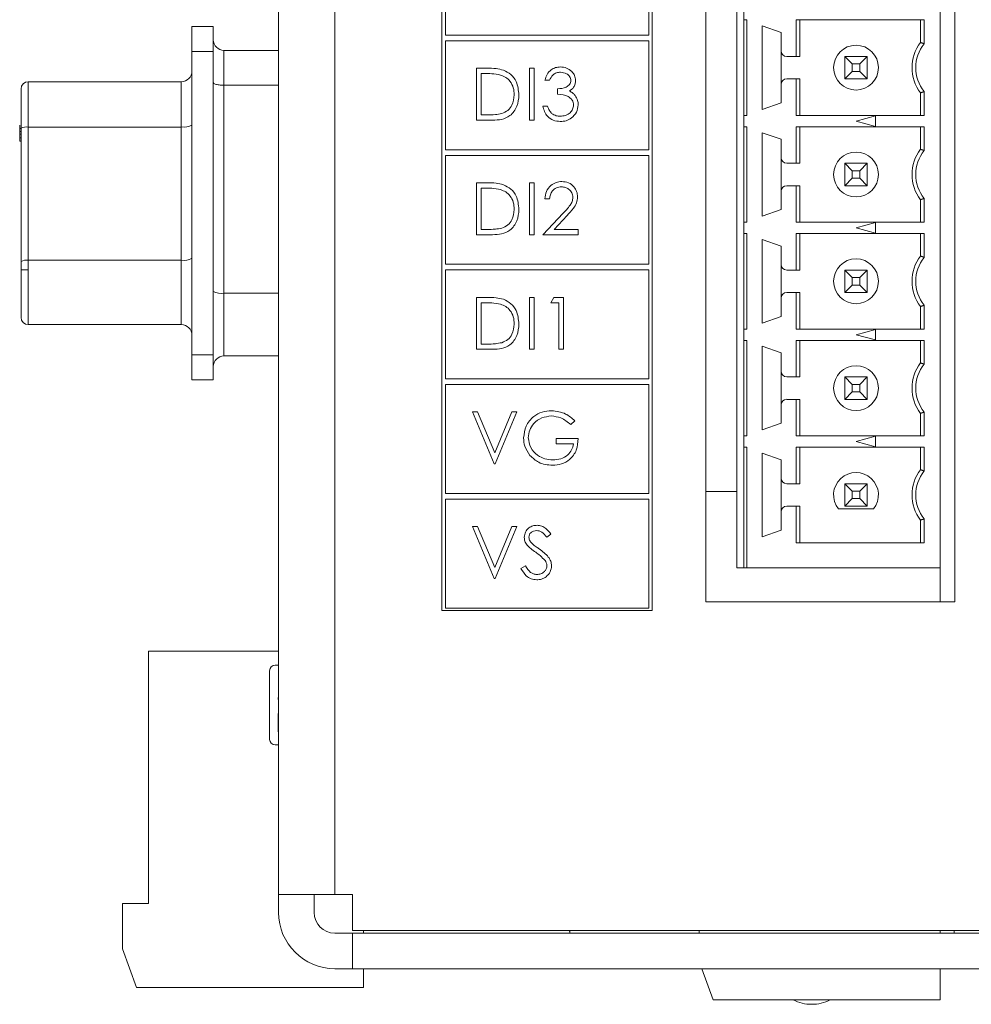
# Model space of a CAD drawing. Header units: inches. Extents: x 0.2 to 16.3, y 0.2 to 11.5.
# Tile 58 of 65: x 12.8 to 14.2, y 6.2 to 7.6. Entities that reach past the tile are written whole.
import ezdxf

# ---------------------------------------------------------------- set-up
doc = ezdxf.new("R2010")
doc.units = ezdxf.units.IN
doc.header["$MEASUREMENT"] = 0

msp = doc.modelspace()

# ---------------------------------------------------------------- linework, layer by layer
at = {"color": 7, "linetype": 'Continuous', "lineweight": 15}
for p, q in [((13.209, 6.3452), (13.209, 10.2612)), ((13.288, 10.2612), (13.288, 6.3452)), ((13.809, 6.7562), (13.809, 9.6612)), ((14.159, 9.6612), (14.159, 6.7562)), ((13.4383, 8.3537), (13.4383, 6.7442)), ((13.734, 6.7442), (13.734, 8.3537)), ((13.8529, 8.3589), (13.8529, 6.8041)), ((14.1383, 8.3589), (14.1383, 6.8041)), ((13.4433, 7.7051), (13.4433, 7.5522)), ((13.729, 7.5522), (13.729, 7.7051)), ((13.8627, 7.5894), (13.8627, 7.5736)), ((13.0873, 7.5292), (13.0873, 7.5642)), ((13.0873, 7.5642), (13.1173, 7.5642)), ((13.1173, 7.5292), (13.1173, 7.5642)), ((13.8627, 7.5736), (13.8667, 7.5736)), ((13.8627, 7.4394), (13.8627, 7.5736)), ((13.8667, 7.5736), (13.8667, 7.4394)), ((13.8883, 7.5652), (13.9151, 7.5559)), ((13.8883, 7.4478), (13.8883, 7.5652)), ((13.9362, 7.5222), (13.9362, 7.5736)), ((13.9362, 7.5736), (14.116, 7.5736)), ((13.9415, 7.5736), (13.9415, 7.5222)), ((14.1108, 7.5736), (14.1108, 7.5419)), ((14.116, 7.5736), (14.116, 7.5401)), ((13.4433, 7.5522), (13.729, 7.5522)), ((13.9151, 7.5559), (13.9151, 7.5301)), ((13.4433, 7.5442), (13.4433, 7.3913)), ((13.729, 7.5442), (13.4433, 7.5442)), ((13.729, 7.3913), (13.729, 7.5442)), ((13.0873, 7.5292), (13.0873, 7.1032)), ((13.1173, 7.5292), (13.0873, 7.5292)), ((13.1173, 7.1032), (13.1173, 7.5292)), ((13.209, 7.5307), (13.1323, 7.5307)), ((13.1323, 7.4818), (13.1323, 7.5307)), ((13.9151, 7.5301), (13.9151, 7.4829)), ((13.923, 7.5222), (13.9362, 7.5222)), ((13.9362, 7.5222), (13.9415, 7.5222)), ((14.0045, 7.5222), (14.015, 7.5117)), ((14.0045, 7.4907), (14.0045, 7.5222)), ((14.0045, 7.5222), (14.036, 7.5222)), ((14.0254, 7.5117), (14.036, 7.5222)), ((14.036, 7.5222), (14.036, 7.4907)), ((14.015, 7.5117), (14.015, 7.5013)), ((14.0254, 7.5117), (14.015, 7.5117)), ((14.0254, 7.5013), (14.0254, 7.5117)), ((13.4869, 7.5057), (13.5016, 7.5057)), ((13.4869, 7.4327), (13.4869, 7.5057)), ((13.4934, 7.4982), (13.4934, 7.4402)), ((13.4986, 7.4982), (13.4934, 7.4982)), ((13.5617, 7.5057), (13.5682, 7.5057)), ((13.5617, 7.4327), (13.5617, 7.5057)), ((13.5682, 7.5057), (13.5682, 7.4327)), ((14.0045, 7.4907), (14.015, 7.5013)), ((14.015, 7.5013), (14.0254, 7.5013)), ((14.0254, 7.5013), (14.036, 7.4907)), ((12.8573, 7.4867), (13.0723, 7.4867)), ((12.8573, 7.4231), (12.8573, 7.4867)), ((13.0723, 7.4231), (13.0723, 7.4867)), ((13.1323, 7.4818), (13.209, 7.4818)), ((13.1323, 7.1898), (13.1323, 7.4818)), ((13.5897, 7.4888), (13.5832, 7.4888)), ((13.9151, 7.4829), (13.9151, 7.4571)), ((13.9362, 7.4907), (13.923, 7.4907)), ((13.9362, 7.4394), (13.9362, 7.4907)), ((13.9415, 7.4907), (13.9362, 7.4907)), ((13.9415, 7.4394), (13.9415, 7.4907)), ((14.036, 7.4907), (14.0045, 7.4907)), ((13.6009, 7.4692), (13.6009, 7.4767)), ((14.1108, 7.4394), (14.1108, 7.4711)), ((14.116, 7.4729), (14.116, 7.4394)), ((13.9151, 7.4571), (13.8883, 7.4478)), ((13.4934, 7.4402), (13.5018, 7.4402)), ((13.5804, 7.4524), (13.5869, 7.4524)), ((13.8627, 7.4394), (13.8627, 7.4236)), ((13.8667, 7.4394), (13.8627, 7.4394)), ((14.116, 7.4394), (13.9362, 7.4394)), ((14.0202, 7.4315), (14.0478, 7.4389)), ((14.0478, 7.4389), (14.0478, 7.4241)), ((13.5095, 7.4327), (13.4869, 7.4327)), ((13.5682, 7.4327), (13.5617, 7.4327)), ((14.0478, 7.4241), (14.0202, 7.4315)), ((12.8453, 7.4209), (12.8473, 7.4209)), ((12.8453, 7.4168), (12.8473, 7.4168)), ((12.8453, 7.4131), (12.8473, 7.4131)), ((12.8473, 7.2344), (12.8473, 7.4214)), ((12.8573, 7.2361), (12.8573, 7.4231)), ((12.8573, 7.4231), (13.0723, 7.4231)), ((13.0723, 7.4231), (13.0723, 7.2361)), ((13.8627, 7.4236), (13.8667, 7.4236)), ((13.8627, 7.2894), (13.8627, 7.4236)), ((13.8667, 7.4236), (13.8667, 7.2894)), ((13.8883, 7.4152), (13.9151, 7.4059)), ((13.8883, 7.2978), (13.8883, 7.4152)), ((13.9362, 7.3722), (13.9362, 7.4236)), ((13.9362, 7.4236), (14.116, 7.4236)), ((13.9415, 7.4236), (13.9415, 7.3722)), ((14.1108, 7.4236), (14.1108, 7.3919)), ((14.116, 7.4236), (14.116, 7.3901)), ((12.8453, 7.4081), (12.8473, 7.4081)), ((12.8453, 7.4073), (12.8453, 7.4034)), ((12.8453, 7.4034), (12.8473, 7.4034)), ((13.9151, 7.4059), (13.9151, 7.3801)), ((13.4433, 7.3913), (13.729, 7.3913)), ((13.4433, 7.3833), (13.4433, 7.2304)), ((13.729, 7.3833), (13.4433, 7.3833)), ((13.729, 7.2304), (13.729, 7.3833)), ((13.9151, 7.3801), (13.9151, 7.3329)), ((13.923, 7.3722), (13.9362, 7.3722)), ((13.9362, 7.3722), (13.9415, 7.3722)), ((14.0045, 7.3722), (14.015, 7.3617)), ((14.0045, 7.3722), (14.036, 7.3722)), ((14.0045, 7.3407), (14.0045, 7.3722)), ((14.0254, 7.3617), (14.036, 7.3722)), ((14.036, 7.3722), (14.036, 7.3407)), ((14.0254, 7.3617), (14.015, 7.3617)), ((14.015, 7.3617), (14.015, 7.3513)), ((14.0254, 7.3513), (14.0254, 7.3617)), ((13.4869, 7.3448), (13.5016, 7.3448)), ((13.4869, 7.2719), (13.4869, 7.3448)), ((13.5617, 7.3448), (13.5682, 7.3448)), ((13.5617, 7.2719), (13.5617, 7.3448)), ((13.5682, 7.3448), (13.5682, 7.2719)), ((14.0045, 7.3407), (14.015, 7.3513)), ((14.015, 7.3513), (14.0254, 7.3513)), ((14.0254, 7.3513), (14.036, 7.3407)), ((13.4934, 7.3373), (13.4934, 7.2793)), ((13.4986, 7.3373), (13.4934, 7.3373)), ((13.9151, 7.3329), (13.9151, 7.3071)), ((13.9362, 7.3407), (13.923, 7.3407)), ((13.9362, 7.2894), (13.9362, 7.3407)), ((13.9415, 7.3407), (13.9362, 7.3407)), ((13.9415, 7.2894), (13.9415, 7.3407)), ((14.036, 7.3407), (14.0045, 7.3407)), ((13.5897, 7.3223), (13.5832, 7.3223)), ((14.1108, 7.2894), (14.1108, 7.3211)), ((14.116, 7.3229), (14.116, 7.2894)), ((13.5804, 7.2719), (13.6087, 7.302)), ((13.9151, 7.3071), (13.8883, 7.2978)), ((13.6142, 7.2988), (13.596, 7.2793)), ((13.8627, 7.2894), (13.8627, 7.2736)), ((13.8667, 7.2894), (13.8627, 7.2894)), ((14.116, 7.2894), (13.9362, 7.2894)), ((14.0202, 7.2815), (14.0478, 7.2889)), ((14.0478, 7.2889), (14.0478, 7.2741)), ((13.4934, 7.2793), (13.5018, 7.2793)), ((13.596, 7.2793), (13.6299, 7.2793)), ((13.6299, 7.2793), (13.6299, 7.2719)), ((13.8627, 7.2736), (13.8667, 7.2736)), ((13.8627, 7.1394), (13.8627, 7.2736)), ((13.8667, 7.2736), (13.8667, 7.1394)), ((13.9362, 7.2222), (13.9362, 7.2736)), ((13.9362, 7.2736), (14.116, 7.2736)), ((13.9415, 7.2222), (13.9415, 7.2736)), ((14.0478, 7.2741), (14.0202, 7.2815)), ((14.1108, 7.2736), (14.1108, 7.2419)), ((14.116, 7.2736), (14.116, 7.2401)), ((13.5095, 7.2719), (13.4869, 7.2719)), ((13.5682, 7.2719), (13.5617, 7.2719)), ((13.6299, 7.2719), (13.5804, 7.2719)), ((13.8883, 7.2652), (13.9151, 7.2559)), ((13.8883, 7.1478), (13.8883, 7.2652)), ((13.9151, 7.2559), (13.9151, 7.2301)), ((12.8573, 7.2227), (12.8573, 7.2361)), ((13.0723, 7.2361), (12.8573, 7.2361)), ((13.0723, 7.1457), (13.0723, 7.2361)), ((12.8573, 7.1457), (12.8573, 7.2227)), ((13.4433, 7.2304), (13.729, 7.2304)), ((13.4433, 7.2224), (13.4433, 7.0695)), ((13.729, 7.2224), (13.4433, 7.2224)), ((13.729, 7.0695), (13.729, 7.2224)), ((13.9151, 7.2301), (13.9151, 7.1829)), ((13.923, 7.2222), (13.9362, 7.2222)), ((13.9362, 7.2222), (13.9415, 7.2222)), ((14.015, 7.2117), (14.0045, 7.2222)), ((14.0045, 7.1907), (14.0045, 7.2222)), ((14.0045, 7.2222), (14.036, 7.2222)), ((14.036, 7.2222), (14.0254, 7.2117)), ((14.036, 7.2222), (14.036, 7.1907)), ((14.015, 7.2117), (14.015, 7.2013)), ((14.0254, 7.2117), (14.015, 7.2117)), ((14.0254, 7.2013), (14.0254, 7.2117)), ((13.1323, 7.1017), (13.1323, 7.1898)), ((13.209, 7.1898), (13.1323, 7.1898)), ((13.9362, 7.1907), (13.923, 7.1907)), ((13.9362, 7.1394), (13.9362, 7.1907)), ((13.9415, 7.1907), (13.9362, 7.1907)), ((13.9415, 7.1394), (13.9415, 7.1907)), ((14.015, 7.2013), (14.0045, 7.1907)), ((14.036, 7.1907), (14.0045, 7.1907)), ((14.015, 7.2013), (14.0254, 7.2013)), ((14.036, 7.1907), (14.0254, 7.2013)), ((13.4869, 7.1839), (13.5016, 7.1839)), ((13.4869, 7.111), (13.4869, 7.1839)), ((13.4934, 7.1764), (13.4934, 7.1184)), ((13.4986, 7.1764), (13.4934, 7.1764)), ((13.5617, 7.1839), (13.5682, 7.1839)), ((13.5617, 7.111), (13.5617, 7.1839)), ((13.5682, 7.1839), (13.5682, 7.111)), ((13.5916, 7.1764), (13.5959, 7.1839)), ((13.6028, 7.1764), (13.5916, 7.1764)), ((13.5959, 7.1839), (13.6094, 7.1839)), ((13.6028, 7.111), (13.6028, 7.1764)), ((13.6094, 7.1839), (13.6094, 7.111)), ((13.9151, 7.1829), (13.9151, 7.1571)), ((14.1108, 7.1394), (14.1108, 7.1711)), ((14.116, 7.1729), (14.116, 7.1394)), ((13.9151, 7.1571), (13.8883, 7.1478)), ((12.8573, 7.1457), (13.0723, 7.1457)), ((13.8627, 7.1394), (13.8627, 7.1236)), ((13.8667, 7.1394), (13.8627, 7.1394)), ((14.116, 7.1394), (13.9362, 7.1394)), ((14.0202, 7.1315), (14.0478, 7.1389)), ((14.0478, 7.1389), (14.0478, 7.1241)), ((13.8627, 7.1236), (13.8667, 7.1236)), ((13.8627, 6.9894), (13.8627, 7.1236)), ((13.8667, 7.1236), (13.8667, 6.9894)), ((13.9362, 7.0722), (13.9362, 7.1236)), ((13.9362, 7.1236), (14.116, 7.1236)), ((13.9415, 7.1236), (13.9415, 7.0722)), ((14.0478, 7.1241), (14.0202, 7.1315)), ((14.1108, 7.1236), (14.1108, 7.0919)), ((14.116, 7.1236), (14.116, 7.0901)), ((13.5095, 7.111), (13.4869, 7.111)), ((13.4934, 7.1184), (13.5018, 7.1184)), ((13.5682, 7.111), (13.5617, 7.111)), ((13.6094, 7.111), (13.6028, 7.111)), ((13.8883, 7.1152), (13.9151, 7.1059)), ((13.8883, 6.9978), (13.8883, 7.1152)), ((13.0873, 7.0682), (13.0873, 7.1032)), ((13.0873, 7.1032), (13.1173, 7.1032)), ((13.1173, 7.0682), (13.1173, 7.1032)), ((13.1323, 7.1017), (13.209, 7.1017)), ((13.9151, 7.1059), (13.9151, 7.0801)), ((13.9151, 7.0801), (13.9151, 7.0329)), ((13.1173, 7.0682), (13.0873, 7.0682)), ((13.4433, 7.0695), (13.729, 7.0695)), ((13.923, 7.0722), (13.9362, 7.0722)), ((13.9362, 7.0722), (13.9415, 7.0722)), ((14.0045, 7.0722), (14.015, 7.0617)), ((14.0045, 7.0722), (14.036, 7.0722)), ((14.0045, 7.0407), (14.0045, 7.0722)), ((14.0254, 7.0617), (14.036, 7.0722)), ((14.036, 7.0722), (14.036, 7.0407)), ((13.4433, 7.0615), (13.4433, 6.9086)), ((13.729, 7.0615), (13.4433, 7.0615)), ((13.729, 6.9086), (13.729, 7.0615)), ((14.015, 7.0617), (14.015, 7.0513)), ((14.0254, 7.0617), (14.015, 7.0617)), ((14.0254, 7.0513), (14.0254, 7.0617)), ((13.9362, 7.0407), (13.923, 7.0407)), ((13.9362, 6.9894), (13.9362, 7.0407)), ((13.9415, 7.0407), (13.9362, 7.0407)), ((13.9415, 6.9894), (13.9415, 7.0407)), ((14.0045, 7.0407), (14.015, 7.0513)), ((14.036, 7.0407), (14.0045, 7.0407)), ((14.015, 7.0513), (14.0254, 7.0513)), ((14.0254, 7.0513), (14.036, 7.0407)), ((13.9151, 7.0329), (13.9151, 7.0071)), ((13.4813, 7.023), (13.4883, 7.023)), ((13.5121, 6.9501), (13.4813, 7.023)), ((13.4883, 7.023), (13.5126, 6.9655)), ((13.5126, 6.9655), (13.5369, 7.023)), ((13.5439, 7.023), (13.5131, 6.9501)), ((13.5369, 7.023), (13.5439, 7.023)), ((13.6252, 7.0105), (13.6196, 7.0052)), ((14.1108, 6.9894), (14.1108, 7.0211)), ((14.116, 7.0229), (14.116, 6.9894)), ((13.9151, 7.0071), (13.8883, 6.9978)), ((13.5991, 6.9856), (13.6299, 6.9856)), ((13.5991, 6.9781), (13.5991, 6.9856)), ((13.8627, 6.9894), (13.8627, 6.9736)), ((13.8667, 6.9894), (13.8627, 6.9894)), ((14.116, 6.9894), (13.9362, 6.9894)), ((14.0202, 6.9815), (14.0478, 6.9889)), ((14.0478, 6.9889), (14.0478, 6.9741)), ((13.6234, 6.9781), (13.5991, 6.9781)), ((13.8627, 6.9736), (13.8667, 6.9736)), ((13.8627, 6.8041), (13.8627, 6.9736)), ((13.8667, 6.9736), (13.8667, 6.8041)), ((13.9362, 6.9222), (13.9362, 6.9736)), ((13.9362, 6.9736), (14.116, 6.9736)), ((13.9415, 6.9222), (13.9415, 6.9736)), ((14.0478, 6.9741), (14.0202, 6.9815)), ((14.1108, 6.9736), (14.1108, 6.9419)), ((14.116, 6.9736), (14.116, 6.9401)), ((13.8883, 6.9652), (13.9151, 6.9559)), ((13.8883, 6.8478), (13.8883, 6.9652)), ((13.9151, 6.9559), (13.9151, 6.9301)), ((13.5131, 6.9501), (13.5121, 6.9501)), ((13.9151, 6.9301), (13.9151, 6.8829)), ((13.923, 6.9222), (13.9362, 6.9222)), ((13.9362, 6.9222), (13.9415, 6.9222)), ((14.015, 6.9117), (14.0045, 6.9222)), ((14.0045, 6.9222), (14.036, 6.9222)), ((14.0045, 6.8907), (14.0045, 6.9222)), ((14.036, 6.9222), (14.0254, 6.9117)), ((14.036, 6.9222), (14.036, 6.8907)), ((13.4433, 6.9086), (13.729, 6.9086)), ((13.4433, 6.9006), (13.4433, 6.7477)), ((13.729, 6.9006), (13.4433, 6.9006)), ((13.729, 6.7477), (13.729, 6.9006)), ((13.8529, 6.9113), (13.809, 6.9113)), ((14.015, 6.9013), (14.0045, 6.8907)), ((14.015, 6.9117), (14.015, 6.9013)), ((14.0254, 6.9117), (14.015, 6.9117)), ((14.015, 6.9013), (14.0254, 6.9013)), ((14.0254, 6.9013), (14.0254, 6.9117)), ((14.036, 6.8907), (14.0254, 6.9013)), ((13.9362, 6.8907), (13.923, 6.8907)), ((13.9362, 6.8394), (13.9362, 6.8907)), ((13.9415, 6.8907), (13.9362, 6.8907)), ((13.9415, 6.8394), (13.9415, 6.8907)), ((13.9956, 6.8868), (14.0448, 6.8868)), ((14.036, 6.8907), (14.0045, 6.8907)), ((13.9151, 6.8829), (13.9151, 6.8571)), ((14.116, 6.8729), (14.116, 6.8394)), ((13.4813, 6.8621), (13.4883, 6.8621)), ((13.5121, 6.7892), (13.4813, 6.8621)), ((13.4883, 6.8621), (13.5126, 6.8046)), ((13.5126, 6.8046), (13.5369, 6.8621)), ((13.5439, 6.8621), (13.5131, 6.7892)), ((13.5369, 6.8621), (13.5439, 6.8621)), ((14.1108, 6.8394), (14.1108, 6.8711)), ((13.5916, 6.8516), (13.5857, 6.8471)), ((13.9151, 6.8571), (13.8883, 6.8478)), ((14.116, 6.8394), (13.9362, 6.8394)), ((13.5495, 6.8032), (13.5557, 6.8069)), ((13.8529, 6.8041), (13.8627, 6.8041)), ((13.8667, 6.8041), (13.8627, 6.8041)), ((14.1383, 6.8041), (13.8667, 6.8041)), ((14.1383, 6.7562), (14.1383, 6.8041)), ((13.5131, 6.7892), (13.5121, 6.7892)), ((13.209, 6.7784), (13.209, 6.6873)), ((13.209, 6.7784), (13.209, 6.6873)), ((13.4433, 6.7477), (13.729, 6.7477)), ((14.159, 6.7562), (13.809, 6.7562)), ((13.4383, 6.7442), (13.734, 6.7442)), ((13.0263, 6.3329), (13.0263, 6.6873)), ((13.0263, 6.6873), (13.209, 6.6873)), ((13.2043, 6.6676), (13.209, 6.6676)), ((13.1964, 6.5633), (13.1964, 6.6597)), ((13.209, 6.6254), (13.2086, 6.6199)), ((13.2086, 6.6199), (13.2086, 6.6195)), ((13.2086, 6.5741), (13.2086, 6.5994)), ((13.209, 6.5554), (13.2043, 6.5554)), ((12.9897, 6.2689), (12.9897, 6.3329)), ((12.9897, 6.3329), (13.0263, 6.3329)), ((13.288, 6.3452), (13.209, 6.3452)), ((13.209, 6.3202), (13.209, 6.3452)), ((13.259, 6.3202), (13.259, 6.3452)), ((13.288, 6.3452), (13.313, 6.3452)), ((13.313, 6.3452), (13.313, 6.2947)), ((13.288, 6.2912), (13.313, 6.2912)), ((13.313, 6.2947), (14.225, 6.2947)), ((13.313, 6.2412), (13.313, 6.2912)), ((13.313, 6.2912), (14.3283, 6.2912)), ((13.3283, 6.2947), (13.3283, 6.2912)), ((13.345, 6.2912), (13.3283, 6.2912)), ((13.345, 6.2912), (13.3283, 6.2912)), ((13.6182, 6.2912), (13.6175, 6.2947)), ((13.6182, 6.2947), (13.6182, 6.2912)), ((13.7997, 6.2912), (13.7997, 6.2947)), ((14.1383, 6.2947), (14.1383, 6.2912)), ((14.158, 6.2912), (14.158, 6.2947)), ((13.0094, 6.2148), (12.9897, 6.2689)), ((13.288, 6.2412), (13.313, 6.2412)), ((13.313, 6.2412), (14.3283, 6.2412)), ((13.3283, 6.2412), (13.3283, 6.2148)), ((13.345, 6.2412), (13.3283, 6.2412)), ((13.345, 6.2412), (13.3283, 6.2412)), ((13.8194, 6.1975), (13.8035, 6.2412)), ((14.1383, 6.2412), (14.1383, 6.1975)), ((13.3283, 6.2148), (13.0094, 6.2148)), ((14.1383, 6.1975), (13.8194, 6.1975))]:
    msp.add_line(p, q, dxfattribs=at)
at = {"color": 7, "linetype": 'Continuous', "lineweight": 15, "flags": 128}
for points in [[(13.2086, 6.6195), (13.2087, 6.6183), (13.209, 6.6173)], [(13.2086, 6.5994), (13.2087, 6.6005), (13.209, 6.6016)], [(13.209, 6.5719), (13.2087, 6.5729), (13.2086, 6.5741)]]:
    msp.add_lwpolyline(points, dxfattribs=at)
at = {"color": 7, "linetype": 'Continuous', "lineweight": 15}
for centre in [(14.0202, 7.5065), (14.0202, 7.3565), (14.0202, 7.2065), (14.0202, 7.0565)]:
    msp.add_circle(centre, 0.0315, dxfattribs=at)
for centre, radius, start, end in [((13.1323, 7.5457), 0.015, 180, 270), ((14.158, 7.5065), 0.0591, 143.1301, 216.8699), ((14.158, 7.5065), 0.0538, 141.2958, 218.7042), ((13.923, 7.5301), 0.00787, 180, 270), ((13.0723, 7.5017), 0.015, 270, 0), ((12.8573, 7.4767), 0.01, 90, 180), ((13.923, 7.4829), 0.00787, 90, 180), ((13.076, 7.4467), 0.0238, 261.2151, 298.5024), ((12.8549, 7.4074), 0.0159, 81.2156, 118.5017), ((14.158, 7.3565), 0.0591, 143.1301, 216.8699), ((14.158, 7.3565), 0.0538, 141.2958, 218.7042), ((13.923, 7.3801), 0.00787, 180, 270), ((13.923, 7.3329), 0.00787, 90, 180), ((12.8549, 7.2204), 0.0159, 81.2156, 118.5017), ((13.076, 7.2597), 0.0238, 261.2153, 298.5022), ((14.158, 7.2065), 0.0591, 143.1301, 216.8699), ((14.158, 7.2065), 0.0538, 141.2958, 218.7042), ((13.923, 7.2301), 0.00787, 180, 270), ((13.1287, 7.2133), 0.0238, 241.4978, 278.7847), ((13.923, 7.1829), 0.00787, 90, 180), ((12.8573, 7.1557), 0.01, 180, 270), ((13.0723, 7.1307), 0.015, 0, 90), ((13.1323, 7.0867), 0.015, 90, 180), ((13.923, 7.0801), 0.00787, 180, 270), ((14.158, 7.0565), 0.0591, 143.1301, 216.8699), ((14.158, 7.0565), 0.0538, 141.2958, 218.7042), ((13.923, 7.0329), 0.00787, 90, 180), ((14.158, 6.9065), 0.0591, 143.1301, 216.8699), ((13.923, 6.9301), 0.00787, 180, 270), ((14.0202, 6.9065), 0.0315, 321.3178, 218.6822), ((14.158, 6.9065), 0.0538, 141.2958, 218.7042), ((13.923, 6.8829), 0.00787, 90, 180), ((13.2043, 6.6597), 0.00788, 90, 180), ((13.2043, 6.5633), 0.00788, 180, 270), ((13.288, 6.3202), 0.079, 180, 270), ((13.288, 6.3202), 0.029, 180, 270), ((13.958, 6.2482), 0.057, 242.8089, 270), ((13.958, 6.2482), 0.057, 270, 297.1911)]:
    msp.add_arc(centre, radius, start, end, dxfattribs=at)
for points in [[(14.1108, 7.5419), (14.116, 7.5401)], [(14.1108, 7.4711), (14.116, 7.4729)], [(14.1108, 7.3919), (14.116, 7.3901)], [(14.1108, 7.3211), (14.116, 7.3229)], [(12.8473, 7.2344), (12.8473, 7.2227)], [(14.1108, 7.2419), (14.116, 7.2401)], [(14.1108, 7.1711), (14.116, 7.1729)], [(14.1108, 7.0919), (14.116, 7.0901)], [(14.1108, 7.0211), (14.116, 7.0229)], [(14.1108, 6.9419), (14.116, 6.9401)], [(14.1108, 6.8711), (14.116, 6.8729)]]:
    msp.add_open_spline(points, degree=1, dxfattribs=at)
for points, knots in [([(13.521, 7.4961), (13.5168, 7.4969), (13.5094, 7.4982), (13.5019, 7.4982), (13.4986, 7.4982)], [0, 0, 0, 0, 0.5595418, 1, 1, 1, 1]), ([(13.5016, 7.5057), (13.506, 7.5057), (13.5138, 7.5057), (13.5214, 7.5038), (13.5248, 7.503)], [0, 0, 0, 0, 0.560445, 1, 1, 1, 1]), ([(13.5402, 7.4683), (13.5399, 7.4717), (13.5395, 7.4785), (13.5349, 7.4871), (13.5285, 7.4933), (13.5235, 7.4952), (13.521, 7.4961)], [0, 0, 0, 0, 0.280179, 0.559765, 0.779797, 1, 1, 1, 1]), ([(13.5248, 7.503), (13.5285, 7.5012), (13.5359, 7.4976), (13.5449, 7.4853), (13.546, 7.4748), (13.5467, 7.4683)], [0, 0, 0, 0, 0.280264, 0.560715, 1, 1, 1, 1]), ([(13.5832, 7.4888), (13.584, 7.4916), (13.5857, 7.4972), (13.5913, 7.5034), (13.598, 7.507), (13.6026, 7.5074), (13.6049, 7.5075)], [0, 0, 0, 0, 0.280288, 0.559679, 0.779746, 1, 1, 1, 1]), ([(13.605, 7.5001), (13.6031, 7.4999), (13.5993, 7.4996), (13.5933, 7.496), (13.5911, 7.4915), (13.5897, 7.4888)], [0, 0, 0, 0, 0.280636, 0.560365, 1, 1, 1, 1]), ([(13.6049, 7.5075), (13.6078, 7.5072), (13.6137, 7.5066), (13.6208, 7.5019), (13.6253, 7.4955), (13.6259, 7.4909), (13.6262, 7.4886)], [0, 0, 0, 0, 0.280085, 0.559868, 0.780099, 1, 1, 1, 1]), ([(13.6196, 7.4886), (13.6193, 7.4905), (13.6185, 7.4944), (13.6129, 7.4991), (13.608, 7.4997), (13.605, 7.5001)], [0, 0, 0, 0, 0.278859, 0.560074, 1, 1, 1, 1]), ([(13.1323, 7.4818), (13.1304, 7.4819), (13.1275, 7.482), (13.124, 7.4824), (13.1212, 7.483), (13.119, 7.4838), (13.1176, 7.4848), (13.1174, 7.4854), (13.1173, 7.4857)], [0, 0, 0, 0, 0.240383, 0.367762, 0.499603, 0.697404, 0.835701, 1, 1, 1, 1]), ([(13.6009, 7.4767), (13.6051, 7.4771), (13.6112, 7.4776), (13.6173, 7.4819), (13.6193, 7.4855), (13.6195, 7.4876), (13.6196, 7.4886)], [0, 0, 0, 0, 0.499419, 0.749016, 0.874544, 1, 1, 1, 1]), ([(13.6262, 7.4886), (13.6261, 7.4869), (13.6258, 7.4835), (13.6232, 7.4779), (13.6198, 7.4752), (13.6177, 7.4736)], [0, 0, 0, 0, 0.280508, 0.560792, 1, 1, 1, 1]), ([(12.8473, 7.4767), (12.8473, 7.476), (12.8473, 7.4745), (12.8473, 7.4621), (12.8473, 7.4438), (12.8473, 7.4287), (12.8473, 7.4214)], [0, 0, 0, 0, 0.24223, 0.5, 0.757771, 1, 1, 1, 1]), ([(13.5467, 7.4683), (13.5462, 7.4628), (13.5451, 7.4519), (13.5357, 7.4388), (13.5224, 7.4331), (13.5138, 7.4329), (13.5095, 7.4327)], [0, 0, 0, 0, 0.280124, 0.559248, 0.778837, 1, 1, 1, 1]), ([(13.5226, 7.4421), (13.5256, 7.4434), (13.5314, 7.4459), (13.5387, 7.4551), (13.5396, 7.4633), (13.5402, 7.4683)], [0, 0, 0, 0, 0.280536, 0.561015, 1, 1, 1, 1]), ([(13.6234, 7.4538), (13.6233, 7.4551), (13.6231, 7.4576), (13.6208, 7.4622), (13.614, 7.4685), (13.6062, 7.4689), (13.6009, 7.4692)], [0, 0, 0, 0, 0.1255879, 0.2511907, 0.5006053, 1, 1, 1, 1]), ([(13.6177, 7.4736), (13.6194, 7.4727), (13.6224, 7.4711), (13.6246, 7.4685), (13.6256, 7.4674)], [0, 0, 0, 0, 0.559795, 1, 1, 1, 1]), ([(13.6256, 7.4674), (13.627, 7.4651), (13.6295, 7.4611), (13.6298, 7.4565), (13.6299, 7.4544)], [0, 0, 0, 0, 0.55942, 1, 1, 1, 1]), ([(13.6299, 7.4544), (13.6294, 7.4508), (13.6283, 7.4437), (13.6215, 7.4358), (13.6132, 7.4315), (13.6075, 7.4311), (13.6047, 7.4309)], [0, 0, 0, 0, 0.2793036, 0.5588383, 0.7792767, 1, 1, 1, 1]), ([(13.6048, 7.4384), (13.6073, 7.4385), (13.6124, 7.4389), (13.6185, 7.4426), (13.6226, 7.4478), (13.6231, 7.4518), (13.6234, 7.4538)], [0, 0, 0, 0, 0.280599, 0.560152, 0.780304, 1, 1, 1, 1]), ([(13.5018, 7.4402), (13.5057, 7.4402), (13.5127, 7.4402), (13.5196, 7.4415), (13.5226, 7.4421)], [0, 0, 0, 0, 0.560426, 1, 1, 1, 1]), ([(13.6047, 7.4309), (13.6013, 7.4312), (13.5947, 7.4318), (13.5868, 7.4374), (13.5822, 7.4447), (13.581, 7.4498), (13.5804, 7.4524)], [0, 0, 0, 0, 0.279886, 0.558978, 0.779262, 1, 1, 1, 1]), ([(13.5869, 7.4524), (13.5876, 7.4503), (13.5888, 7.4465), (13.5915, 7.4436), (13.5926, 7.4423)], [0, 0, 0, 0, 0.5606943, 1, 1, 1, 1]), ([(13.5926, 7.4423), (13.5947, 7.441), (13.5985, 7.4386), (13.6029, 7.4384), (13.6048, 7.4384)], [0, 0, 0, 0, 0.558748, 1, 1, 1, 1]), ([(12.8453, 7.4256), (12.8453, 7.4255), (12.8453, 7.4253), (12.8453, 7.4234), (12.8453, 7.4211), (12.8453, 7.4187), (12.8453, 7.4173), (12.8453, 7.4168)], [0, 0, 0, 0, 0.234712, 0.47145, 0.675244, 0.891235, 1, 1, 1, 1]), ([(12.8453, 7.4168), (12.8453, 7.4156), (12.8453, 7.4134), (12.8453, 7.4107), (12.8453, 7.4088), (12.8453, 7.4081), (12.8453, 7.4081), (12.8453, 7.4081)], [0, 0, 0, 0, 0.264142, 0.482451, 0.70026, 0.923063, 1, 1, 1, 1]), ([(13.5016, 7.3448), (13.506, 7.3448), (13.5138, 7.3448), (13.5214, 7.3429), (13.5248, 7.3421)], [0, 0, 0, 0, 0.560445, 1, 1, 1, 1]), ([(13.5248, 7.3421), (13.5285, 7.3403), (13.5359, 7.3367), (13.5449, 7.3245), (13.546, 7.3139), (13.5467, 7.3074)], [0, 0, 0, 0, 0.280264, 0.560715, 1, 1, 1, 1]), ([(13.5832, 7.3223), (13.5836, 7.3259), (13.5845, 7.333), (13.5907, 7.3411), (13.5986, 7.3459), (13.6042, 7.3464), (13.607, 7.3466)], [0, 0, 0, 0, 0.280029, 0.5595145, 0.7796674, 1, 1, 1, 1]), ([(13.607, 7.3466), (13.6102, 7.3463), (13.6167, 7.3457), (13.6239, 7.3398), (13.6283, 7.3326), (13.6288, 7.3275), (13.629, 7.325)], [0, 0, 0, 0, 0.279891, 0.559224, 0.779582, 1, 1, 1, 1]), ([(13.521, 7.3352), (13.5168, 7.336), (13.5094, 7.3373), (13.5019, 7.3373), (13.4986, 7.3373)], [0, 0, 0, 0, 0.559542, 1, 1, 1, 1]), ([(13.5402, 7.3074), (13.5399, 7.3108), (13.5395, 7.3176), (13.5349, 7.3262), (13.5285, 7.3324), (13.5235, 7.3343), (13.521, 7.3352)], [0, 0, 0, 0, 0.280179, 0.559765, 0.779797, 1, 1, 1, 1]), ([(13.6066, 7.3392), (13.6041, 7.3389), (13.5992, 7.3384), (13.5935, 7.3338), (13.5905, 7.3281), (13.59, 7.3243), (13.5897, 7.3223)], [0, 0, 0, 0, 0.279699, 0.558847, 0.779176, 1, 1, 1, 1]), ([(13.6224, 7.3244), (13.6221, 7.3266), (13.6215, 7.3311), (13.6171, 7.3359), (13.6119, 7.3388), (13.6084, 7.339), (13.6066, 7.3392)], [0, 0, 0, 0, 0.279127, 0.558979, 0.77935, 1, 1, 1, 1]), ([(13.6087, 7.302), (13.6122, 7.3056), (13.617, 7.3106), (13.6219, 7.3184), (13.6222, 7.3224), (13.6224, 7.3244)], [0, 0, 0, 0, 0.5607181, 0.7805323, 1, 1, 1, 1]), ([(13.629, 7.325), (13.6287, 7.3221), (13.6281, 7.3163), (13.6223, 7.3075), (13.6173, 7.3021), (13.6142, 7.2988)], [0, 0, 0, 0, 0.279288, 0.559154, 1, 1, 1, 1]), ([(13.5467, 7.3074), (13.5462, 7.3019), (13.5451, 7.291), (13.5357, 7.2779), (13.5224, 7.2722), (13.5138, 7.272), (13.5095, 7.2719)], [0, 0, 0, 0, 0.280124, 0.559248, 0.778837, 1, 1, 1, 1]), ([(13.5226, 7.2812), (13.5256, 7.2825), (13.5314, 7.285), (13.5387, 7.2942), (13.5396, 7.3024), (13.5402, 7.3074)], [0, 0, 0, 0, 0.280536, 0.561015, 1, 1, 1, 1]), ([(13.5018, 7.2793), (13.5057, 7.2793), (13.5127, 7.2793), (13.5196, 7.2806), (13.5226, 7.2812)], [0, 0, 0, 0, 0.560426, 1, 1, 1, 1]), ([(12.8473, 7.2227), (12.8473, 7.2143), (12.8473, 7.2014), (12.8473, 7.1858), (12.8473, 7.175), (12.8473, 7.1664), (12.8473, 7.158), (12.8473, 7.1566), (12.8473, 7.1557)], [0, 0, 0, 0, 0.2394567, 0.3683607, 0.4999999, 0.6316396, 0.7605436, 1, 1, 1, 1]), ([(12.8573, 7.2227), (12.8559, 7.2227), (12.853, 7.2227), (12.8496, 7.2227), (12.8476, 7.2227), (12.8474, 7.2227), (12.8473, 7.2227)], [0, 0, 0, 0, 0.270259, 0.562427, 0.789732, 1, 1, 1, 1]), ([(13.521, 7.1743), (13.5168, 7.1751), (13.5094, 7.1764), (13.5019, 7.1764), (13.4986, 7.1764)], [0, 0, 0, 0, 0.559542, 1, 1, 1, 1]), ([(13.5016, 7.1839), (13.506, 7.1839), (13.5138, 7.1839), (13.5214, 7.182), (13.5248, 7.1812)], [0, 0, 0, 0, 0.560445, 1, 1, 1, 1]), ([(13.5248, 7.1812), (13.5285, 7.1794), (13.5359, 7.1758), (13.5449, 7.1636), (13.546, 7.153), (13.5467, 7.1465)], [0, 0, 0, 0, 0.280264, 0.560714, 1, 1, 1, 1]), ([(13.5402, 7.1465), (13.5399, 7.1499), (13.5395, 7.1567), (13.5349, 7.1653), (13.5285, 7.1715), (13.5235, 7.1734), (13.521, 7.1743)], [0, 0, 0, 0, 0.280177, 0.559765, 0.779796, 1, 1, 1, 1]), ([(13.5467, 7.1465), (13.5462, 7.141), (13.5451, 7.1301), (13.5357, 7.117), (13.5224, 7.1113), (13.5138, 7.1111), (13.5095, 7.111)], [0, 0, 0, 0, 0.280124, 0.559248, 0.778836, 1, 1, 1, 1]), ([(13.5226, 7.1203), (13.5256, 7.1216), (13.5314, 7.1241), (13.5387, 7.1333), (13.5396, 7.1415), (13.5402, 7.1465)], [0, 0, 0, 0, 0.280536, 0.561014, 1, 1, 1, 1]), ([(13.5018, 7.1184), (13.5057, 7.1184), (13.5127, 7.1184), (13.5196, 7.1197), (13.5226, 7.1203)], [0, 0, 0, 0, 0.560427, 1, 1, 1, 1]), ([(13.5533, 6.9865), (13.554, 6.9923), (13.5554, 7.0037), (13.5659, 7.0165), (13.579, 7.0238), (13.588, 7.0245), (13.5925, 7.0248)], [0, 0, 0, 0, 0.2795899, 0.5590721, 0.7794112, 1, 1, 1, 1]), ([(13.5925, 7.0248), (13.5994, 7.024), (13.6118, 7.0224), (13.6211, 7.0142), (13.6252, 7.0105)], [0, 0, 0, 0, 0.5585792, 1, 1, 1, 1]), ([(13.5923, 7.0174), (13.5877, 7.0168), (13.5784, 7.0157), (13.5677, 7.0079), (13.561, 6.9977), (13.5602, 6.9905), (13.5598, 6.9868)], [0, 0, 0, 0, 0.279847, 0.559555, 0.779847, 1, 1, 1, 1]), ([(13.6196, 7.0052), (13.6151, 7.0089), (13.6071, 7.0155), (13.5968, 7.0168), (13.5923, 7.0174)], [0, 0, 0, 0, 0.55984, 1, 1, 1, 1]), ([(13.5622, 6.962), (13.5593, 6.9661), (13.5542, 6.9736), (13.5535, 6.9826), (13.5533, 6.9865)], [0, 0, 0, 0, 0.559316, 1, 1, 1, 1]), ([(13.5598, 6.9868), (13.5606, 6.982), (13.562, 6.9724), (13.5717, 6.9622), (13.583, 6.9566), (13.5906, 6.956), (13.5944, 6.9557)], [0, 0, 0, 0, 0.279061, 0.558584, 0.779236, 1, 1, 1, 1]), ([(13.6299, 6.9856), (13.6295, 6.9801), (13.6286, 6.9691), (13.6193, 6.9561), (13.6067, 6.9491), (13.5981, 6.9485), (13.5938, 6.9482)], [0, 0, 0, 0, 0.280351, 0.559367, 0.779371, 1, 1, 1, 1]), ([(13.5944, 6.9557), (13.5981, 6.956), (13.6056, 6.9565), (13.6149, 6.962), (13.6213, 6.9694), (13.6227, 6.9752), (13.6234, 6.9781)], [0, 0, 0, 0, 0.280254, 0.559912, 0.779941, 1, 1, 1, 1]), ([(13.5938, 6.9482), (13.587, 6.9488), (13.5748, 6.9499), (13.5661, 6.9583), (13.5622, 6.962)], [0, 0, 0, 0, 0.559617, 1, 1, 1, 1]), ([(13.5542, 6.8469), (13.5545, 6.8495), (13.5551, 6.8547), (13.5601, 6.8603), (13.5661, 6.8634), (13.5701, 6.8638), (13.5722, 6.8639)], [0, 0, 0, 0, 0.279554, 0.558798, 0.779378, 1, 1, 1, 1]), ([(13.5722, 6.8639), (13.5744, 6.8637), (13.5789, 6.8633), (13.5859, 6.859), (13.5894, 6.8544), (13.5916, 6.8516)], [0, 0, 0, 0, 0.279751, 0.559502, 1, 1, 1, 1]), ([(13.5583, 6.8358), (13.557, 6.8377), (13.5547, 6.8411), (13.5543, 6.8451), (13.5542, 6.8469)], [0, 0, 0, 0, 0.559842, 1, 1, 1, 1]), ([(13.5714, 6.8565), (13.57, 6.8564), (13.567, 6.8561), (13.5634, 6.8539), (13.5611, 6.8507), (13.5609, 6.8484), (13.5607, 6.8472)], [0, 0, 0, 0, 0.280273, 0.559929, 0.779921, 1, 1, 1, 1]), ([(13.5607, 6.8472), (13.5608, 6.8462), (13.561, 6.8442), (13.5626, 6.8408), (13.5644, 6.839), (13.5655, 6.8378)], [0, 0, 0, 0, 0.279942, 0.559772, 1, 1, 1, 1]), ([(13.5857, 6.8471), (13.5836, 6.8498), (13.5807, 6.8534), (13.5753, 6.8562), (13.5727, 6.8564), (13.5714, 6.8565)], [0, 0, 0, 0, 0.559817, 0.779848, 1, 1, 1, 1]), ([(13.5702, 6.8259), (13.5678, 6.8276), (13.5636, 6.8306), (13.5599, 6.8342), (13.5583, 6.8358)], [0, 0, 0, 0, 0.560413, 1, 1, 1, 1]), ([(13.5655, 6.8378), (13.5673, 6.8364), (13.5706, 6.8339), (13.5739, 6.8316), (13.5753, 6.8306)], [0, 0, 0, 0, 0.559904, 1, 1, 1, 1]), ([(13.5753, 6.8306), (13.5799, 6.8272), (13.5863, 6.8225), (13.5917, 6.8137), (13.5923, 6.8092), (13.5925, 6.807)], [0, 0, 0, 0, 0.560116, 0.780282, 1, 1, 1, 1]), ([(13.5834, 6.8143), (13.5811, 6.8167), (13.5771, 6.821), (13.5723, 6.8244), (13.5702, 6.8259)], [0, 0, 0, 0, 0.559495, 1, 1, 1, 1]), ([(13.5717, 6.7873), (13.569, 6.7876), (13.5636, 6.7881), (13.5553, 6.7936), (13.5517, 6.7996), (13.5495, 6.8032)], [0, 0, 0, 0, 0.27988, 0.559666, 1, 1, 1, 1]), ([(13.5557, 6.8069), (13.5579, 6.8036), (13.5609, 6.7989), (13.5671, 6.7952), (13.5701, 6.7949), (13.5717, 6.7948)], [0, 0, 0, 0, 0.559322, 0.779781, 1, 1, 1, 1]), ([(13.5717, 6.7948), (13.5737, 6.795), (13.5776, 6.7954), (13.5824, 6.7983), (13.5854, 6.8025), (13.5858, 6.8056), (13.586, 6.8071)], [0, 0, 0, 0, 0.280277, 0.560149, 0.780154, 1, 1, 1, 1]), ([(13.5925, 6.807), (13.5921, 6.804), (13.5913, 6.7981), (13.5855, 6.7917), (13.5787, 6.7879), (13.574, 6.7875), (13.5717, 6.7873)], [0, 0, 0, 0, 0.279184, 0.559086, 0.779446, 1, 1, 1, 1]), ([(13.586, 6.8071), (13.5858, 6.8086), (13.5855, 6.8112), (13.584, 6.8133), (13.5834, 6.8143)], [0, 0, 0, 0, 0.5589899, 1, 1, 1, 1])]:
    msp.add_open_spline(points, degree=3, knots=knots, dxfattribs=at)

doc.saveas('drawing.dxf')
